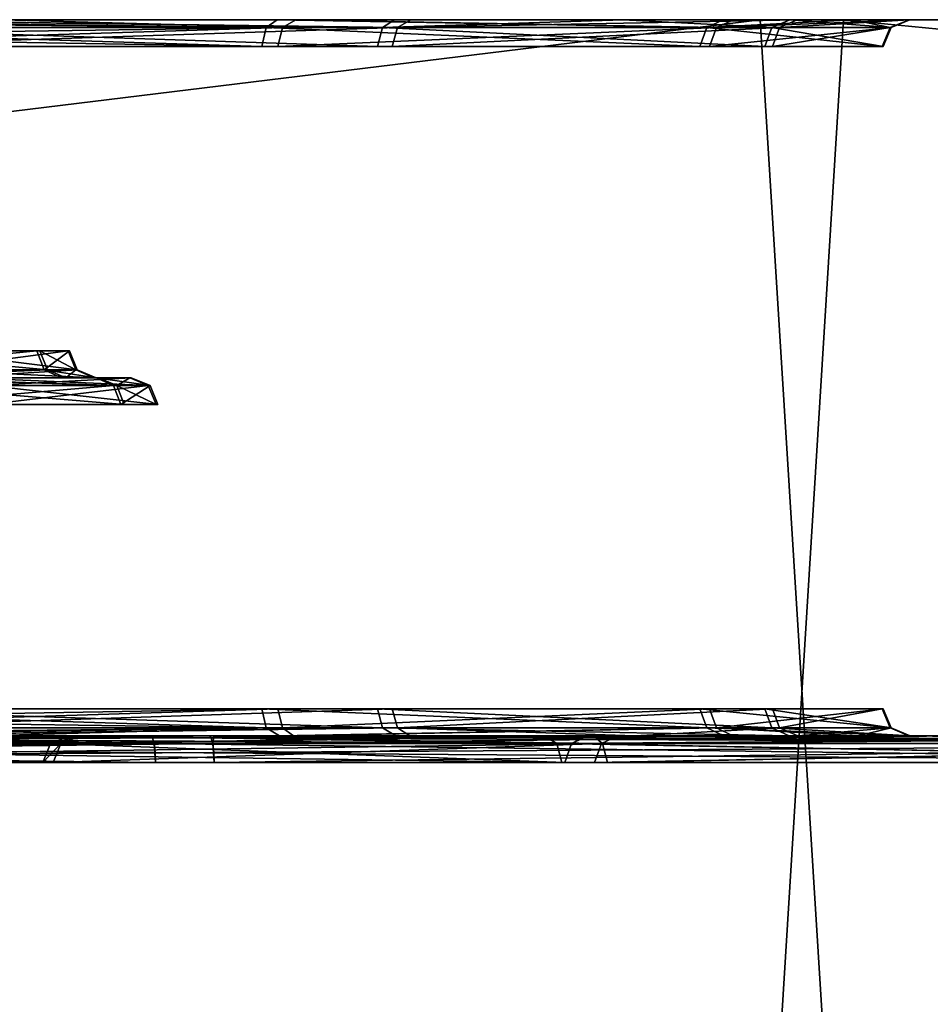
# Model space of a CAD drawing. Header units: millimetres. Extents: x -150 to 150, y -85 to 1149.
# Tile 76 of 256: x -122.42 to -121.4, y 1008.3 to 1009.4. Entities that reach past the tile are written whole.
import ezdxf

# ---------------------------------------------------------------- set-up
doc = ezdxf.new("R2010")
doc.units = ezdxf.units.MM
doc.header["$LTSCALE"] = 21.359881
for name, color, linetype in [('3532', 7, 'CONTINUOUS'), ('3533', 7, 'CONTINUOUS'), ('3573', 7, 'CONTINUOUS'), ('3574', 7, 'CONTINUOUS'), ('3587', 7, 'CONTINUOUS'), ('3588', 7, 'CONTINUOUS'), ('3591', 7, 'CONTINUOUS'), ('3592', 7, 'CONTINUOUS'), ('3603', 7, 'CONTINUOUS'), ('3604', 7, 'CONTINUOUS'), ('3607', 7, 'CONTINUOUS'), ('3608', 7, 'CONTINUOUS'), ('3614', 7, 'CONTINUOUS'), ('3615', 7, 'CONTINUOUS'), ('3616', 7, 'CONTINUOUS'), ('3617', 7, 'CONTINUOUS'), ('3628', 7, 'CONTINUOUS'), ('3629', 7, 'CONTINUOUS'), ('3632', 7, 'CONTINUOUS'), ('3633', 7, 'CONTINUOUS'), ('3644', 7, 'CONTINUOUS'), ('3645', 7, 'CONTINUOUS'), ('3648', 7, 'CONTINUOUS'), ('3649', 7, 'CONTINUOUS'), ('3655', 7, 'CONTINUOUS'), ('3656', 7, 'CONTINUOUS'), ('3657', 7, 'CONTINUOUS'), ('3658', 7, 'CONTINUOUS'), ('8741', 7, 'CONTINUOUS'), ('8742', 7, 'CONTINUOUS'), ('9023', 7, 'CONTINUOUS'), ('9025', 7, 'CONTINUOUS')]:
    doc.layers.add(name, color=color, linetype=linetype)

msp = doc.modelspace()

# ---------------------------------------------------------------- linework, layer by layer
at = {"layer": '3532', "linetype": 'CONTINUOUS'}
for points in [[(-122.362, 1008.6, 258.0759), (-122.3502, 1008.6, 256.3519), (-122.3826, 1008.5912, 258.0813), (-122.362, 1008.6, 258.0759)], [(-122.3826, 1008.5912, 258.0813), (-122.3502, 1008.6, 256.3519), (-122.3711, 1008.5912, 256.3479), (-122.3826, 1008.5912, 258.0813)], [(-121.7844, 1008.6, 259.6999), (-122.362, 1008.6, 258.0759), (-122.3826, 1008.5912, 258.0813), (-121.7844, 1008.6, 259.6999)], [(-121.8007, 1008.5912, 259.7142), (-121.7844, 1008.6, 259.6999), (-122.3826, 1008.5912, 258.0813), (-121.8007, 1008.5912, 259.7142)], [(-122.3502, 1008.6, 256.3519), (-121.7489, 1008.6, 254.7335), (-122.3711, 1008.5912, 256.3479), (-122.3502, 1008.6, 256.3519)], [(-122.3711, 1008.5912, 256.3479), (-121.7489, 1008.6, 254.7335), (-121.7673, 1008.5912, 254.723), (-122.3711, 1008.5912, 256.3479)], [(-120.6854, 1008.6, 261.0301), (-121.7844, 1008.6, 259.6999), (-121.8007, 1008.5912, 259.7142), (-120.6854, 1008.6, 261.0301)], [(-120.6953, 1008.5912, 261.0495), (-120.6854, 1008.6, 261.0301), (-121.8007, 1008.5912, 259.7142), (-120.6953, 1008.5912, 261.0495)], [(-121.7673, 1008.5912, 254.723), (-121.7489, 1008.6, 254.7335), (-120.6442, 1008.5912, 253.4026), (-121.7673, 1008.5912, 254.723)], [(-121.7489, 1008.6, 254.7335), (-120.6303, 1008.6, 253.4186), (-120.6442, 1008.5912, 253.4026), (-121.7489, 1008.6, 254.7335)]]:
    msp.add_3dface(points, dxfattribs=at)
at = {"layer": '3533', "linetype": 'CONTINUOUS'}
for points in [[(-122.3826, 1008.5912, 258.0813), (-122.3711, 1008.5912, 256.3479), (-122.3913, 1008.57, 258.0828), (-122.3826, 1008.5912, 258.0813)], [(-121.8083, 1008.57, 259.7185), (-122.3826, 1008.5912, 258.0813), (-122.3913, 1008.57, 258.0828), (-121.8083, 1008.57, 259.7185)], [(-122.3913, 1008.57, 258.0828), (-122.3711, 1008.5912, 256.3479), (-122.3797, 1008.57, 256.3464), (-122.3913, 1008.57, 258.0828)], [(-121.8007, 1008.5912, 259.7142), (-122.3826, 1008.5912, 258.0813), (-121.8083, 1008.57, 259.7185), (-121.8007, 1008.5912, 259.7142)], [(-122.3711, 1008.5912, 256.3479), (-121.7673, 1008.5912, 254.723), (-122.3797, 1008.57, 256.3464), (-122.3711, 1008.5912, 256.3479)], [(-122.3797, 1008.57, 256.3464), (-121.7673, 1008.5912, 254.723), (-121.7749, 1008.57, 254.7186), (-122.3797, 1008.57, 256.3464)], [(-120.701, 1008.57, 261.0561), (-121.8007, 1008.5912, 259.7142), (-121.8083, 1008.57, 259.7185), (-120.701, 1008.57, 261.0561)], [(-120.6953, 1008.5912, 261.0495), (-121.8007, 1008.5912, 259.7142), (-120.701, 1008.57, 261.0561), (-120.6953, 1008.5912, 261.0495)], [(-121.7673, 1008.5912, 254.723), (-120.6442, 1008.5912, 253.4026), (-121.7749, 1008.57, 254.7186), (-121.7673, 1008.5912, 254.723)], [(-121.7749, 1008.57, 254.7186), (-120.6442, 1008.5912, 253.4026), (-120.6499, 1008.57, 253.3959), (-121.7749, 1008.57, 254.7186)]]:
    msp.add_3dface(points, dxfattribs=at)
at = {"layer": '3573', "linetype": 'CONTINUOUS'}
for points in [[(-121.8007, 1008.5912, 345.2192), (-122.3618, 1008.6, 343.5825), (-122.3826, 1008.5912, 343.5864), (-121.8007, 1008.5912, 345.2192)], [(-122.3826, 1008.5912, 343.5864), (-122.3618, 1008.6, 343.5825), (-122.3711, 1008.5912, 341.853), (-122.3826, 1008.5912, 343.5864)], [(-122.3618, 1008.6, 343.5825), (-122.3501, 1008.6, 341.8563), (-122.3711, 1008.5912, 341.853), (-122.3618, 1008.6, 343.5825)], [(-122.3711, 1008.5912, 341.853), (-122.3501, 1008.6, 341.8563), (-121.7673, 1008.5912, 340.2281), (-122.3711, 1008.5912, 341.853)], [(-121.7822, 1008.6, 345.2088), (-122.3618, 1008.6, 343.5825), (-121.8007, 1008.5912, 345.2192), (-121.7822, 1008.6, 345.2088)], [(-122.3501, 1008.6, 341.8563), (-121.7488, 1008.6, 340.2385), (-121.7673, 1008.5912, 340.2281), (-122.3501, 1008.6, 341.8563)], [(-120.6953, 1008.5912, 346.5545), (-121.7822, 1008.6, 345.2088), (-121.8007, 1008.5912, 345.2192), (-120.6953, 1008.5912, 346.5545)], [(-120.683, 1008.6, 346.5371), (-121.7822, 1008.6, 345.2088), (-120.6953, 1008.5912, 346.5545), (-120.683, 1008.6, 346.5371)], [(-121.7488, 1008.6, 340.2385), (-120.6315, 1008.6, 338.9247), (-121.7673, 1008.5912, 340.2281), (-121.7488, 1008.6, 340.2385)], [(-121.7673, 1008.5912, 340.2281), (-120.6315, 1008.6, 338.9247), (-120.6442, 1008.5912, 338.9077), (-121.7673, 1008.5912, 340.2281)]]:
    msp.add_3dface(points, dxfattribs=at)
at = {"layer": '3574', "linetype": 'CONTINUOUS'}
for points in [[(-122.3826, 1008.5912, 343.5864), (-122.3711, 1008.5912, 341.853), (-122.3913, 1008.57, 343.5878), (-122.3826, 1008.5912, 343.5864)], [(-121.8083, 1008.57, 345.2235), (-122.3826, 1008.5912, 343.5864), (-122.3913, 1008.57, 343.5878), (-121.8083, 1008.57, 345.2235)], [(-122.3913, 1008.57, 343.5878), (-122.3711, 1008.5912, 341.853), (-122.3797, 1008.57, 341.8514), (-122.3913, 1008.57, 343.5878)], [(-121.8007, 1008.5912, 345.2192), (-122.3826, 1008.5912, 343.5864), (-121.8083, 1008.57, 345.2235), (-121.8007, 1008.5912, 345.2192)], [(-122.3711, 1008.5912, 341.853), (-121.7673, 1008.5912, 340.2281), (-122.3797, 1008.57, 341.8514), (-122.3711, 1008.5912, 341.853)], [(-122.3797, 1008.57, 341.8514), (-121.7673, 1008.5912, 340.2281), (-121.7749, 1008.57, 340.2236), (-122.3797, 1008.57, 341.8514)], [(-120.701, 1008.57, 346.5612), (-121.8007, 1008.5912, 345.2192), (-121.8083, 1008.57, 345.2235), (-120.701, 1008.57, 346.5612)], [(-120.6953, 1008.5912, 346.5545), (-121.8007, 1008.5912, 345.2192), (-120.701, 1008.57, 346.5612), (-120.6953, 1008.5912, 346.5545)], [(-121.7673, 1008.5912, 340.2281), (-120.6442, 1008.5912, 338.9077), (-121.7749, 1008.57, 340.2236), (-121.7673, 1008.5912, 340.2281)], [(-121.7749, 1008.57, 340.2236), (-120.6442, 1008.5912, 338.9077), (-120.6499, 1008.57, 338.9009), (-121.7749, 1008.57, 340.2236)]]:
    msp.add_3dface(points, dxfattribs=at)
at = {"layer": '3587', "linetype": 'CONTINUOUS'}
for points in [[(-122.3086, 1008.9912, 278.0116), (-122.556, 1008.9912, 277.6532), (-122.3003, 1008.97, 278.0086), (-122.3086, 1008.9912, 278.0116)], [(-122.3003, 1008.97, 278.0086), (-122.556, 1008.9912, 277.6532), (-122.5503, 1008.97, 277.6465), (-122.3003, 1008.97, 278.0086)], [(-122.4602, 1008.9912, 278.839), (-122.2735, 1008.9912, 278.4456), (-122.4535, 1008.97, 278.8447), (-122.4602, 1008.9912, 278.839)], [(-122.4535, 1008.97, 278.8447), (-122.2735, 1008.9912, 278.4456), (-122.2649, 1008.97, 278.4472), (-122.4535, 1008.97, 278.8447)], [(-122.2735, 1008.9912, 278.4456), (-122.3086, 1008.9912, 278.0116), (-122.2649, 1008.97, 278.4472), (-122.2735, 1008.9912, 278.4456)], [(-122.2649, 1008.97, 278.4472), (-122.3086, 1008.9912, 278.0116), (-122.3003, 1008.97, 278.0086), (-122.2649, 1008.97, 278.4472)]]:
    msp.add_3dface(points, dxfattribs=at)
at = {"layer": '3588', "linetype": 'CONTINUOUS'}
for points in [[(-122.556, 1008.9912, 277.6532), (-122.3086, 1008.9912, 278.0116), (-122.5694, 1009, 277.6696), (-122.556, 1008.9912, 277.6532)], [(-122.5694, 1009, 277.6696), (-122.3086, 1008.9912, 278.0116), (-122.3291, 1009, 278.0171), (-122.5694, 1009, 277.6696)], [(-122.2735, 1008.9912, 278.4456), (-122.4602, 1008.9912, 278.839), (-122.4752, 1009, 278.8239), (-122.2735, 1008.9912, 278.4456)], [(-122.2942, 1009, 278.4405), (-122.2735, 1008.9912, 278.4456), (-122.4752, 1009, 278.8239), (-122.2942, 1009, 278.4405)], [(-122.3291, 1009, 278.0171), (-122.3086, 1008.9912, 278.0116), (-122.2942, 1009, 278.4405), (-122.3291, 1009, 278.0171)], [(-122.3086, 1008.9912, 278.0116), (-122.2735, 1008.9912, 278.4456), (-122.2942, 1009, 278.4405), (-122.3086, 1008.9912, 278.0116)]]:
    msp.add_3dface(points, dxfattribs=at)
at = {"layer": '3591', "linetype": 'CONTINUOUS'}
for points in [[(-122.6094, 1009.0088, 277.716), (-122.3862, 1009.0088, 278.0392), (-122.6151, 1009.03, 277.7227), (-122.6094, 1009.0088, 277.716)], [(-122.6151, 1009.03, 277.7227), (-122.3862, 1009.0088, 278.0392), (-122.3945, 1009.03, 278.0422), (-122.6151, 1009.03, 277.7227)], [(-122.3632, 1009.03, 278.4291), (-122.523, 1009.0088, 278.7856), (-122.5297, 1009.03, 278.7799), (-122.3632, 1009.03, 278.4291)], [(-122.3546, 1009.0088, 278.4307), (-122.523, 1009.0088, 278.7856), (-122.3632, 1009.03, 278.4291), (-122.3546, 1009.0088, 278.4307)], [(-122.3862, 1009.0088, 278.0392), (-122.3546, 1009.0088, 278.4307), (-122.3945, 1009.03, 278.0422), (-122.3862, 1009.0088, 278.0392)], [(-122.3945, 1009.03, 278.0422), (-122.3546, 1009.0088, 278.4307), (-122.3632, 1009.03, 278.4291), (-122.3945, 1009.03, 278.0422)]]:
    msp.add_3dface(points, dxfattribs=at)
at = {"layer": '3592', "linetype": 'CONTINUOUS'}
for points in [[(-122.3862, 1009.0088, 278.0392), (-122.6094, 1009.0088, 277.716), (-122.5937, 1009, 277.7014), (-122.3862, 1009.0088, 278.0392)], [(-122.3655, 1009, 278.0341), (-122.3862, 1009.0088, 278.0392), (-122.5937, 1009, 277.7014), (-122.3655, 1009, 278.0341)], [(-122.523, 1009.0088, 278.7856), (-122.3546, 1009.0088, 278.4307), (-122.334, 1009, 278.4359), (-122.523, 1009.0088, 278.7856)], [(-122.5077, 1009, 278.8004), (-122.523, 1009.0088, 278.7856), (-122.334, 1009, 278.4359), (-122.5077, 1009, 278.8004)], [(-122.3546, 1009.0088, 278.4307), (-122.3862, 1009.0088, 278.0392), (-122.3655, 1009, 278.0341), (-122.3546, 1009.0088, 278.4307)], [(-122.334, 1009, 278.4359), (-122.3546, 1009.0088, 278.4307), (-122.3655, 1009, 278.0341), (-122.334, 1009, 278.4359)]]:
    msp.add_3dface(points, dxfattribs=at)
at = {"layer": '3603', "linetype": 'CONTINUOUS'}
for points in [[(-122.8036, 1009.37, 276.671), (-122.8032, 1009.3815, 276.6687), (-122.1237, 1009.3912, 276.9536), (-122.8036, 1009.37, 276.671)], [(-122.8036, 1009.37, 276.671), (-122.1237, 1009.3912, 276.9536), (-122.1289, 1009.37, 276.9607), (-122.8036, 1009.37, 276.671)], [(-122.8032, 1009.3815, 276.6687), (-122.802, 1009.3912, 276.6624), (-122.1237, 1009.3912, 276.9536), (-122.8032, 1009.3815, 276.6687)], [(-122.0175, 1009.37, 279.5384), (-122.6624, 1009.3912, 279.8937), (-122.6647, 1009.37, 279.8853), (-122.0175, 1009.37, 279.5384)], [(-122.0117, 1009.3912, 279.545), (-122.6624, 1009.3912, 279.8937), (-122.0175, 1009.37, 279.5384), (-122.0117, 1009.3912, 279.545)], [(-122.1237, 1009.3912, 276.9536), (-121.6389, 1009.3912, 277.5104), (-122.1289, 1009.37, 276.9607), (-122.1237, 1009.3912, 276.9536)], [(-122.1289, 1009.37, 276.9607), (-121.6389, 1009.3912, 277.5104), (-121.6467, 1009.37, 277.5146), (-122.1289, 1009.37, 276.9607)], [(-121.5848, 1009.37, 278.945), (-122.0117, 1009.3912, 279.545), (-122.0175, 1009.37, 279.5384), (-121.5848, 1009.37, 278.945)], [(-121.5768, 1009.3912, 278.9485), (-122.0117, 1009.3912, 279.545), (-121.5848, 1009.37, 278.945), (-121.5768, 1009.3912, 278.9485)], [(-121.6389, 1009.3912, 277.5104), (-121.4437, 1009.3912, 278.2224), (-121.6467, 1009.37, 277.5146), (-121.6389, 1009.3912, 277.5104)], [(-121.6467, 1009.37, 277.5146), (-121.4437, 1009.3912, 278.2224), (-121.4525, 1009.37, 278.2227), (-121.6467, 1009.37, 277.5146)], [(-121.4525, 1009.37, 278.2227), (-121.5768, 1009.3912, 278.9485), (-121.5848, 1009.37, 278.945), (-121.4525, 1009.37, 278.2227)], [(-121.4437, 1009.3912, 278.2224), (-121.5768, 1009.3912, 278.9485), (-121.4525, 1009.37, 278.2227), (-121.4437, 1009.3912, 278.2224)]]:
    msp.add_3dface(points, dxfattribs=at)
at = {"layer": '3604', "linetype": 'CONTINUOUS'}
for points in [[(-122.1237, 1009.3912, 276.9536), (-122.802, 1009.3912, 276.6624), (-122.4364, 1009.4, 276.751), (-122.1237, 1009.3912, 276.9536)], [(-122.6624, 1009.3912, 279.8937), (-122.0117, 1009.3912, 279.545), (-122.6568, 1009.4, 279.9142), (-122.6624, 1009.3912, 279.8937)], [(-122.6568, 1009.4, 279.9142), (-122.0117, 1009.3912, 279.545), (-121.9983, 1009.4, 279.5615), (-122.6568, 1009.4, 279.9142)], [(-122.1086, 1009.4, 276.9384), (-122.1237, 1009.3912, 276.9536), (-122.4364, 1009.4, 276.751), (-122.1086, 1009.4, 276.9384)], [(-121.6389, 1009.3912, 277.5104), (-122.1237, 1009.3912, 276.9536), (-122.1086, 1009.4, 276.9384), (-121.6389, 1009.3912, 277.5104)], [(-121.6197, 1009.4, 277.5013), (-121.6389, 1009.3912, 277.5104), (-122.1086, 1009.4, 276.9384), (-121.6197, 1009.4, 277.5013)], [(-122.0117, 1009.3912, 279.545), (-121.5768, 1009.3912, 278.9485), (-121.7431, 1009.4, 279.2832), (-122.0117, 1009.3912, 279.545)], [(-121.9983, 1009.4, 279.5615), (-122.0117, 1009.3912, 279.545), (-121.7431, 1009.4, 279.2832), (-121.9983, 1009.4, 279.5615)], [(-121.7431, 1009.4, 279.2832), (-121.5768, 1009.3912, 278.9485), (-121.5567, 1009.4, 278.9555), (-121.7431, 1009.4, 279.2832)], [(-121.4437, 1009.3912, 278.2224), (-121.6389, 1009.3912, 277.5104), (-121.4226, 1009.4, 278.2209), (-121.4437, 1009.3912, 278.2224)], [(-121.4226, 1009.4, 278.2209), (-121.6389, 1009.3912, 277.5104), (-121.6197, 1009.4, 277.5013), (-121.4226, 1009.4, 278.2209)], [(-121.5768, 1009.3912, 278.9485), (-121.4437, 1009.3912, 278.2224), (-121.5567, 1009.4, 278.9555), (-121.5768, 1009.3912, 278.9485)], [(-121.5567, 1009.4, 278.9555), (-121.4437, 1009.3912, 278.2224), (-121.4226, 1009.4, 278.2209), (-121.5567, 1009.4, 278.9555)]]:
    msp.add_3dface(points, dxfattribs=at)
at = {"layer": '3607', "linetype": 'CONTINUOUS'}
for points in [[(-122.8032, 1008.6185, 276.6687), (-122.8036, 1008.63, 276.671), (-122.1289, 1008.63, 276.9607), (-122.8032, 1008.6185, 276.6687)], [(-122.802, 1008.6088, 276.6624), (-122.8032, 1008.6185, 276.6687), (-122.1289, 1008.63, 276.9607), (-122.802, 1008.6088, 276.6624)], [(-122.1237, 1008.6088, 276.9536), (-122.802, 1008.6088, 276.6624), (-122.1289, 1008.63, 276.9607), (-122.1237, 1008.6088, 276.9536)], [(-122.6624, 1008.6088, 279.8937), (-122.0117, 1008.6088, 279.545), (-122.6647, 1008.63, 279.8853), (-122.6624, 1008.6088, 279.8937)], [(-122.6647, 1008.63, 279.8853), (-122.0117, 1008.6088, 279.545), (-122.0175, 1008.63, 279.5384), (-122.6647, 1008.63, 279.8853)], [(-121.6467, 1008.63, 277.5146), (-122.1237, 1008.6088, 276.9536), (-122.1289, 1008.63, 276.9607), (-121.6467, 1008.63, 277.5146)], [(-121.6389, 1008.6088, 277.5104), (-122.1237, 1008.6088, 276.9536), (-121.6467, 1008.63, 277.5146), (-121.6389, 1008.6088, 277.5104)], [(-122.0117, 1008.6088, 279.545), (-121.5768, 1008.6088, 278.9485), (-122.0175, 1008.63, 279.5384), (-122.0117, 1008.6088, 279.545)], [(-122.0175, 1008.63, 279.5384), (-121.5768, 1008.6088, 278.9485), (-121.5848, 1008.63, 278.945), (-122.0175, 1008.63, 279.5384)], [(-121.4525, 1008.63, 278.2227), (-121.6389, 1008.6088, 277.5104), (-121.6467, 1008.63, 277.5146), (-121.4525, 1008.63, 278.2227)], [(-121.4437, 1008.6088, 278.2224), (-121.6389, 1008.6088, 277.5104), (-121.4525, 1008.63, 278.2227), (-121.4437, 1008.6088, 278.2224)], [(-121.5768, 1008.6088, 278.9485), (-121.4437, 1008.6088, 278.2224), (-121.5848, 1008.63, 278.945), (-121.5768, 1008.6088, 278.9485)], [(-121.5848, 1008.63, 278.945), (-121.4437, 1008.6088, 278.2224), (-121.4525, 1008.63, 278.2227), (-121.5848, 1008.63, 278.945)]]:
    msp.add_3dface(points, dxfattribs=at)
at = {"layer": '3608', "linetype": 'CONTINUOUS'}
for points in [[(-122.8003, 1008.6023, 276.6528), (-122.802, 1008.6088, 276.6624), (-122.1237, 1008.6088, 276.9536), (-122.8003, 1008.6023, 276.6528)], [(-122.7982, 1008.6, 276.6415), (-122.8003, 1008.6023, 276.6528), (-122.1237, 1008.6088, 276.9536), (-122.7982, 1008.6, 276.6415)], [(-122.7982, 1008.6, 276.6415), (-122.1237, 1008.6088, 276.9536), (-122.1112, 1008.6, 276.9365), (-122.7982, 1008.6, 276.6415)], [(-122.0117, 1008.6088, 279.545), (-122.6624, 1008.6088, 279.8937), (-122.6537, 1008.6, 279.9134), (-122.0117, 1008.6088, 279.545)], [(-121.997, 1008.6, 279.5603), (-122.0117, 1008.6088, 279.545), (-122.6537, 1008.6, 279.9134), (-121.997, 1008.6, 279.5603)], [(-122.1237, 1008.6088, 276.9536), (-121.6389, 1008.6088, 277.5104), (-122.1112, 1008.6, 276.9365), (-122.1237, 1008.6088, 276.9536)], [(-122.1112, 1008.6, 276.9365), (-121.6389, 1008.6088, 277.5104), (-121.6206, 1008.6, 277.4997), (-122.1112, 1008.6, 276.9365)], [(-121.5768, 1008.6088, 278.9485), (-122.0117, 1008.6088, 279.545), (-121.5575, 1008.6, 278.9574), (-121.5768, 1008.6088, 278.9485)], [(-121.5575, 1008.6, 278.9574), (-122.0117, 1008.6088, 279.545), (-121.997, 1008.6, 279.5603), (-121.5575, 1008.6, 278.9574)], [(-121.6389, 1008.6088, 277.5104), (-121.4437, 1008.6088, 278.2224), (-121.4806, 1008.6, 277.8505), (-121.6389, 1008.6088, 277.5104)], [(-121.6206, 1008.6, 277.4997), (-121.6389, 1008.6088, 277.5104), (-121.4806, 1008.6, 277.8505), (-121.6206, 1008.6, 277.4997)], [(-121.4437, 1008.6088, 278.2224), (-121.5768, 1008.6088, 278.9485), (-121.4225, 1008.6, 278.2229), (-121.4437, 1008.6088, 278.2224)], [(-121.4225, 1008.6, 278.2229), (-121.5768, 1008.6088, 278.9485), (-121.5575, 1008.6, 278.9574), (-121.4225, 1008.6, 278.2229)], [(-121.4806, 1008.6, 277.8505), (-121.4437, 1008.6088, 278.2224), (-121.4225, 1008.6, 278.2229), (-121.4806, 1008.6, 277.8505)]]:
    msp.add_3dface(points, dxfattribs=at)
at = {"layer": '3614', "linetype": 'CONTINUOUS'}
for points in [[(-123.068, 1008.6, 273.3241), (-122.2053, 1008.6, 273.4054), (-123.9348, 1008.5912, 273.3729), (-123.068, 1008.6, 273.3241)], [(-123.9348, 1008.5912, 273.3729), (-122.2053, 1008.6, 273.4054), (-122.2032, 1008.5977, 273.3941), (-123.9348, 1008.5912, 273.3729)], [(-122.2014, 1008.5912, 273.3845), (-123.9348, 1008.5912, 273.3729), (-122.2032, 1008.5977, 273.3941), (-122.2014, 1008.5912, 273.3845)]]:
    msp.add_3dface(points, dxfattribs=at)
at = {"layer": '3615', "linetype": 'CONTINUOUS'}
for points in [[(-123.9348, 1008.5912, 273.3729), (-122.2014, 1008.5912, 273.3845), (-123.9363, 1008.57, 273.3642), (-123.9348, 1008.5912, 273.3729)], [(-122.2014, 1008.5912, 273.3845), (-122.2003, 1008.5815, 273.3781), (-123.9363, 1008.57, 273.3642), (-122.2014, 1008.5912, 273.3845)], [(-122.2003, 1008.5815, 273.3781), (-122.1998, 1008.57, 273.3759), (-123.9363, 1008.57, 273.3642), (-122.2003, 1008.5815, 273.3781)]]:
    msp.add_3dface(points, dxfattribs=at)
at = {"layer": '3616', "linetype": 'CONTINUOUS'}
for points in [[(-123.9988, 1008.5977, 283.1939), (-124.0005, 1008.5912, 283.2035), (-122.2671, 1008.5912, 283.215), (-123.9988, 1008.5977, 283.1939)], [(-123.9967, 1008.6, 283.1826), (-123.9988, 1008.5977, 283.1939), (-122.2671, 1008.5912, 283.215), (-123.9967, 1008.6, 283.1826)], [(-123.1339, 1008.6, 283.2639), (-123.9967, 1008.6, 283.1826), (-122.2671, 1008.5912, 283.215), (-123.1339, 1008.6, 283.2639)], [(-122.2696, 1008.6, 283.194), (-123.1339, 1008.6, 283.2639), (-122.2671, 1008.5912, 283.215), (-122.2696, 1008.6, 283.194)], [(-120.6451, 1008.6, 282.6148), (-122.2696, 1008.6, 283.194), (-120.6343, 1008.5912, 282.6331), (-120.6451, 1008.6, 282.6148)], [(-120.6343, 1008.5912, 282.6331), (-122.2696, 1008.6, 283.194), (-122.2671, 1008.5912, 283.215), (-120.6343, 1008.5912, 282.6331)], [(-122.2032, 1008.5977, 273.3941), (-122.2053, 1008.6, 273.4054), (-121.3679, 1008.6, 273.6359), (-122.2032, 1008.5977, 273.3941)], [(-122.2014, 1008.5912, 273.3845), (-122.2032, 1008.5977, 273.3941), (-121.3679, 1008.6, 273.6359), (-122.2014, 1008.5912, 273.3845)], [(-122.2014, 1008.5912, 273.3845), (-121.3679, 1008.6, 273.6359), (-120.5765, 1008.5912, 273.9882), (-122.2014, 1008.5912, 273.3845)]]:
    msp.add_3dface(points, dxfattribs=at)
at = {"layer": '3617', "linetype": 'CONTINUOUS'}
for points in [[(-124.0005, 1008.5912, 283.2035), (-124.0017, 1008.5815, 283.2099), (-122.2656, 1008.57, 283.2237), (-124.0005, 1008.5912, 283.2035)], [(-122.2671, 1008.5912, 283.215), (-124.0005, 1008.5912, 283.2035), (-122.2656, 1008.57, 283.2237), (-122.2671, 1008.5912, 283.215)], [(-120.6343, 1008.5912, 282.6331), (-122.2671, 1008.5912, 283.215), (-120.63, 1008.57, 282.6407), (-120.6343, 1008.5912, 282.6331)], [(-120.63, 1008.57, 282.6407), (-122.2671, 1008.5912, 283.215), (-122.2656, 1008.57, 283.2237), (-120.63, 1008.57, 282.6407)], [(-122.2003, 1008.5815, 273.3781), (-122.2014, 1008.5912, 273.3845), (-120.5765, 1008.5912, 273.9882), (-122.2003, 1008.5815, 273.3781)], [(-122.1998, 1008.57, 273.3759), (-122.2003, 1008.5815, 273.3781), (-120.5765, 1008.5912, 273.9882), (-122.1998, 1008.57, 273.3759)], [(-122.1998, 1008.57, 273.3759), (-120.5765, 1008.5912, 273.9882), (-120.5721, 1008.57, 273.9807), (-122.1998, 1008.57, 273.3759)], [(-124.0017, 1008.5815, 283.2099), (-124.0021, 1008.57, 283.2121), (-122.2656, 1008.57, 283.2237), (-124.0017, 1008.5815, 283.2099)]]:
    msp.add_3dface(points, dxfattribs=at)
at = {"layer": '3628', "linetype": 'CONTINUOUS'}
for points in [[(-122.5646, 1008.9912, 322.354), (-122.3124, 1008.9912, 321.999), (-122.559, 1008.97, 322.3608), (-122.5646, 1008.9912, 322.354)], [(-122.559, 1008.97, 322.3608), (-122.3124, 1008.9912, 321.999), (-122.3042, 1008.97, 322.0021), (-122.559, 1008.97, 322.3608)], [(-122.2716, 1008.9912, 321.5655), (-122.453, 1008.9912, 321.1696), (-122.2629, 1008.97, 321.564), (-122.2716, 1008.9912, 321.5655)], [(-122.2629, 1008.97, 321.564), (-122.453, 1008.9912, 321.1696), (-122.4462, 1008.97, 321.164), (-122.2629, 1008.97, 321.564)], [(-122.3124, 1008.9912, 321.999), (-122.2716, 1008.9912, 321.5655), (-122.3042, 1008.97, 322.0021), (-122.3124, 1008.9912, 321.999)], [(-122.3042, 1008.97, 322.0021), (-122.2716, 1008.9912, 321.5655), (-122.2629, 1008.97, 321.564), (-122.3042, 1008.97, 322.0021)]]:
    msp.add_3dface(points, dxfattribs=at)
at = {"layer": '3629', "linetype": 'CONTINUOUS'}
for points in [[(-122.3124, 1008.9912, 321.999), (-122.5646, 1008.9912, 322.354), (-122.576, 1009, 322.3359), (-122.3124, 1008.9912, 321.999)], [(-122.3317, 1009, 321.99), (-122.3124, 1008.9912, 321.999), (-122.576, 1009, 322.3359), (-122.3317, 1009, 321.99)], [(-122.4704, 1009, 321.1819), (-122.453, 1008.9912, 321.1696), (-122.2927, 1009, 321.5678), (-122.4704, 1009, 321.1819)], [(-122.453, 1008.9912, 321.1696), (-122.2716, 1008.9912, 321.5655), (-122.2927, 1009, 321.5678), (-122.453, 1008.9912, 321.1696)], [(-122.2716, 1008.9912, 321.5655), (-122.3124, 1008.9912, 321.999), (-122.3317, 1009, 321.99), (-122.2716, 1008.9912, 321.5655)], [(-122.2927, 1009, 321.5678), (-122.2716, 1008.9912, 321.5655), (-122.3317, 1009, 321.99), (-122.2927, 1009, 321.5678)]]:
    msp.add_3dface(points, dxfattribs=at)
at = {"layer": '3632', "linetype": 'CONTINUOUS'}
for points in [[(-122.3979, 1009.03, 321.9672), (-122.6171, 1009.0088, 322.2905), (-122.6227, 1009.03, 322.2838), (-122.3979, 1009.03, 321.9672)], [(-122.3897, 1009.0088, 321.9703), (-122.6171, 1009.0088, 322.2905), (-122.3979, 1009.03, 321.9672), (-122.3897, 1009.0088, 321.9703)], [(-122.5165, 1009.0088, 321.2222), (-122.3528, 1009.0088, 321.5793), (-122.5232, 1009.03, 321.2278), (-122.5165, 1009.0088, 321.2222)], [(-122.5232, 1009.03, 321.2278), (-122.3528, 1009.0088, 321.5793), (-122.3615, 1009.03, 321.5807), (-122.5232, 1009.03, 321.2278)], [(-122.3615, 1009.03, 321.5807), (-122.3897, 1009.0088, 321.9703), (-122.3979, 1009.03, 321.9672), (-122.3615, 1009.03, 321.5807)], [(-122.3528, 1009.0088, 321.5793), (-122.3897, 1009.0088, 321.9703), (-122.3615, 1009.03, 321.5807), (-122.3528, 1009.0088, 321.5793)]]:
    msp.add_3dface(points, dxfattribs=at)
at = {"layer": '3633', "linetype": 'CONTINUOUS'}
for points in [[(-122.6171, 1009.0088, 322.2905), (-122.3897, 1009.0088, 321.9703), (-122.6035, 1009, 322.3068), (-122.6171, 1009.0088, 322.2905)], [(-122.6035, 1009, 322.3068), (-122.3897, 1009.0088, 321.9703), (-122.3703, 1009, 321.979), (-122.6035, 1009, 322.3068)], [(-122.3528, 1009.0088, 321.5793), (-122.5165, 1009.0088, 321.2222), (-122.4988, 1009, 321.2103), (-122.3528, 1009.0088, 321.5793)], [(-122.3317, 1009, 321.577), (-122.3528, 1009.0088, 321.5793), (-122.4988, 1009, 321.2103), (-122.3317, 1009, 321.577)], [(-122.3897, 1009.0088, 321.9703), (-122.3528, 1009.0088, 321.5793), (-122.3317, 1009, 321.577), (-122.3897, 1009.0088, 321.9703)], [(-122.3703, 1009, 321.979), (-122.3897, 1009.0088, 321.9703), (-122.3317, 1009, 321.577), (-122.3703, 1009, 321.979)]]:
    msp.add_3dface(points, dxfattribs=at)
at = {"layer": '3644', "linetype": 'CONTINUOUS'}
for points in [[(-122.8238, 1009.3912, 323.3415), (-122.8249, 1009.3815, 323.3351), (-122.1468, 1009.37, 323.0521), (-122.8238, 1009.3912, 323.3415)], [(-122.1417, 1009.3912, 323.0593), (-122.8238, 1009.3912, 323.3415), (-122.1468, 1009.37, 323.0521), (-122.1417, 1009.3912, 323.0593)], [(-122.641, 1009.3912, 320.1123), (-121.9951, 1009.3912, 320.4697), (-122.6435, 1009.37, 320.1207), (-122.641, 1009.3912, 320.1123)], [(-122.6435, 1009.37, 320.1207), (-121.9951, 1009.3912, 320.4697), (-122.0009, 1009.37, 320.4762), (-122.6435, 1009.37, 320.1207)], [(-121.6572, 1009.37, 322.5048), (-122.1417, 1009.3912, 323.0593), (-122.1468, 1009.37, 323.0521), (-121.6572, 1009.37, 322.5048)], [(-121.6495, 1009.3912, 322.5091), (-122.1417, 1009.3912, 323.0593), (-121.6572, 1009.37, 322.5048), (-121.6495, 1009.3912, 322.5091)], [(-121.9951, 1009.3912, 320.4697), (-121.5682, 1009.3912, 321.0719), (-122.0009, 1009.37, 320.4762), (-121.9951, 1009.3912, 320.4697)], [(-122.0009, 1009.37, 320.4762), (-121.5682, 1009.3912, 321.0719), (-121.5763, 1009.37, 321.0753), (-122.0009, 1009.37, 320.4762)], [(-121.4536, 1009.37, 321.7993), (-121.6495, 1009.3912, 322.5091), (-121.6572, 1009.37, 322.5048), (-121.4536, 1009.37, 321.7993)], [(-121.4448, 1009.3912, 321.7998), (-121.6495, 1009.3912, 322.5091), (-121.4536, 1009.37, 321.7993), (-121.4448, 1009.3912, 321.7998)], [(-121.5682, 1009.3912, 321.0719), (-121.4448, 1009.3912, 321.7998), (-121.5763, 1009.37, 321.0753), (-121.5682, 1009.3912, 321.0719)], [(-121.5763, 1009.37, 321.0753), (-121.4448, 1009.3912, 321.7998), (-121.4536, 1009.37, 321.7993), (-121.5763, 1009.37, 321.0753)], [(-122.8249, 1009.3815, 323.3351), (-122.8253, 1009.37, 323.3328), (-122.1468, 1009.37, 323.0521), (-122.8249, 1009.3815, 323.3351)]]:
    msp.add_3dface(points, dxfattribs=at)
at = {"layer": '3645', "linetype": 'CONTINUOUS'}
for points in [[(-122.8222, 1009.3977, 323.3511), (-122.8238, 1009.3912, 323.3415), (-122.1417, 1009.3912, 323.0593), (-122.8222, 1009.3977, 323.3511)], [(-122.8203, 1009.4, 323.3624), (-122.8222, 1009.3977, 323.3511), (-122.1417, 1009.3912, 323.0593), (-122.8203, 1009.4, 323.3624)], [(-122.8203, 1009.4, 323.3624), (-122.1417, 1009.3912, 323.0593), (-122.1294, 1009.4, 323.0766), (-122.8203, 1009.4, 323.3624)], [(-121.9951, 1009.3912, 320.4697), (-122.641, 1009.3912, 320.1123), (-122.6321, 1009.4, 320.0928), (-121.9951, 1009.3912, 320.4697)], [(-121.9802, 1009.4, 320.4545), (-121.9951, 1009.3912, 320.4697), (-122.6321, 1009.4, 320.0928), (-121.9802, 1009.4, 320.4545)], [(-122.1417, 1009.3912, 323.0593), (-121.6495, 1009.3912, 322.5091), (-122.1294, 1009.4, 323.0766), (-122.1417, 1009.3912, 323.0593)], [(-122.1294, 1009.4, 323.0766), (-121.6495, 1009.3912, 322.5091), (-121.6313, 1009.4, 322.52), (-122.1294, 1009.4, 323.0766)], [(-121.5682, 1009.3912, 321.0719), (-121.9951, 1009.3912, 320.4697), (-121.5488, 1009.4, 321.0633), (-121.5682, 1009.3912, 321.0719)], [(-121.5488, 1009.4, 321.0633), (-121.9951, 1009.3912, 320.4697), (-121.9802, 1009.4, 320.4545), (-121.5488, 1009.4, 321.0633)], [(-121.6495, 1009.3912, 322.5091), (-121.4448, 1009.3912, 321.7998), (-121.4866, 1009.4, 322.1711), (-121.6495, 1009.3912, 322.5091)], [(-121.6313, 1009.4, 322.52), (-121.6495, 1009.3912, 322.5091), (-121.4866, 1009.4, 322.1711), (-121.6313, 1009.4, 322.52)], [(-121.4448, 1009.3912, 321.7998), (-121.5682, 1009.3912, 321.0719), (-121.4236, 1009.4, 321.7995), (-121.4448, 1009.3912, 321.7998)], [(-121.4236, 1009.4, 321.7995), (-121.5682, 1009.3912, 321.0719), (-121.5488, 1009.4, 321.0633), (-121.4236, 1009.4, 321.7995)], [(-121.4866, 1009.4, 322.1711), (-121.4448, 1009.3912, 321.7998), (-121.4236, 1009.4, 321.7995), (-121.4866, 1009.4, 322.1711)]]:
    msp.add_3dface(points, dxfattribs=at)
at = {"layer": '3648', "linetype": 'CONTINUOUS'}
for points in [[(-122.8253, 1008.63, 323.3328), (-122.8249, 1008.6185, 323.3351), (-122.1417, 1008.6088, 323.0593), (-122.8253, 1008.63, 323.3328)], [(-122.8253, 1008.63, 323.3328), (-122.1417, 1008.6088, 323.0593), (-122.1468, 1008.63, 323.0521), (-122.8253, 1008.63, 323.3328)], [(-122.0009, 1008.63, 320.4762), (-122.641, 1008.6088, 320.1123), (-122.6435, 1008.63, 320.1207), (-122.0009, 1008.63, 320.4762)], [(-121.9951, 1008.6088, 320.4697), (-122.641, 1008.6088, 320.1123), (-122.0009, 1008.63, 320.4762), (-121.9951, 1008.6088, 320.4697)], [(-122.1417, 1008.6088, 323.0593), (-121.6495, 1008.6088, 322.5091), (-122.1468, 1008.63, 323.0521), (-122.1417, 1008.6088, 323.0593)], [(-122.1468, 1008.63, 323.0521), (-121.6495, 1008.6088, 322.5091), (-121.6572, 1008.63, 322.5048), (-122.1468, 1008.63, 323.0521)], [(-121.5763, 1008.63, 321.0753), (-121.9951, 1008.6088, 320.4697), (-122.0009, 1008.63, 320.4762), (-121.5763, 1008.63, 321.0753)], [(-121.5682, 1008.6088, 321.0719), (-121.9951, 1008.6088, 320.4697), (-121.5763, 1008.63, 321.0753), (-121.5682, 1008.6088, 321.0719)], [(-121.6495, 1008.6088, 322.5091), (-121.4448, 1008.6088, 321.7998), (-121.6572, 1008.63, 322.5048), (-121.6495, 1008.6088, 322.5091)], [(-121.6572, 1008.63, 322.5048), (-121.4448, 1008.6088, 321.7998), (-121.4536, 1008.63, 321.7993), (-121.6572, 1008.63, 322.5048)], [(-121.4536, 1008.63, 321.7993), (-121.5682, 1008.6088, 321.0719), (-121.5763, 1008.63, 321.0753), (-121.4536, 1008.63, 321.7993)], [(-121.4448, 1008.6088, 321.7998), (-121.5682, 1008.6088, 321.0719), (-121.4536, 1008.63, 321.7993), (-121.4448, 1008.6088, 321.7998)], [(-122.8249, 1008.6185, 323.3351), (-122.8238, 1008.6088, 323.3415), (-122.1417, 1008.6088, 323.0593), (-122.8249, 1008.6185, 323.3351)]]:
    msp.add_3dface(points, dxfattribs=at)
at = {"layer": '3649', "linetype": 'CONTINUOUS'}
for points in [[(-122.1417, 1008.6088, 323.0593), (-122.8238, 1008.6088, 323.3415), (-122.4571, 1008.6, 323.2577), (-122.1417, 1008.6088, 323.0593)], [(-122.641, 1008.6088, 320.1123), (-121.9951, 1008.6088, 320.4697), (-122.6351, 1008.6, 320.0919), (-122.641, 1008.6088, 320.1123)], [(-122.6351, 1008.6, 320.0919), (-121.9951, 1008.6088, 320.4697), (-121.9815, 1008.6, 320.4534), (-122.6351, 1008.6, 320.0919)], [(-122.1268, 1008.6, 323.0748), (-122.1417, 1008.6088, 323.0593), (-122.4571, 1008.6, 323.2577), (-122.1268, 1008.6, 323.0748)], [(-121.6495, 1008.6088, 322.5091), (-122.1417, 1008.6088, 323.0593), (-122.1268, 1008.6, 323.0748), (-121.6495, 1008.6088, 322.5091)], [(-121.6305, 1008.6, 322.5184), (-121.6495, 1008.6088, 322.5091), (-122.1268, 1008.6, 323.0748), (-121.6305, 1008.6, 322.5184)], [(-121.9951, 1008.6088, 320.4697), (-121.5682, 1008.6088, 321.0719), (-121.73, 1008.6, 320.7351), (-121.9951, 1008.6088, 320.4697)], [(-121.9815, 1008.6, 320.4534), (-121.9951, 1008.6088, 320.4697), (-121.73, 1008.6, 320.7351), (-121.9815, 1008.6, 320.4534)], [(-121.73, 1008.6, 320.7351), (-121.5682, 1008.6088, 321.0719), (-121.548, 1008.6, 321.0652), (-121.73, 1008.6, 320.7351)], [(-121.4448, 1008.6088, 321.7998), (-121.6495, 1008.6088, 322.5091), (-121.4237, 1008.6, 321.8015), (-121.4448, 1008.6088, 321.7998)], [(-121.4237, 1008.6, 321.8015), (-121.6495, 1008.6088, 322.5091), (-121.6305, 1008.6, 322.5184), (-121.4237, 1008.6, 321.8015)], [(-121.5682, 1008.6088, 321.0719), (-121.4448, 1008.6088, 321.7998), (-121.548, 1008.6, 321.0652), (-121.5682, 1008.6088, 321.0719)], [(-121.548, 1008.6, 321.0652), (-121.4448, 1008.6088, 321.7998), (-121.4237, 1008.6, 321.8015), (-121.548, 1008.6, 321.0652)]]:
    msp.add_3dface(points, dxfattribs=at)
at = {"layer": '3655', "linetype": 'CONTINUOUS'}
for points in [[(-122.2671, 1008.5912, 326.6271), (-123.1364, 1008.6, 326.6759), (-124.0005, 1008.5912, 326.6155), (-122.2671, 1008.5912, 326.6271)], [(-122.2707, 1008.6, 326.6062), (-123.1364, 1008.6, 326.6759), (-122.2687, 1008.5977, 326.6175), (-122.2707, 1008.6, 326.6062)], [(-122.2687, 1008.5977, 326.6175), (-123.1364, 1008.6, 326.6759), (-122.2671, 1008.5912, 326.6271), (-122.2687, 1008.5977, 326.6175)]]:
    msp.add_3dface(points, dxfattribs=at)
at = {"layer": '3656', "linetype": 'CONTINUOUS'}
for points in [[(-122.2656, 1008.57, 326.6358), (-124.0005, 1008.5912, 326.6155), (-124.0021, 1008.57, 326.6241), (-122.2656, 1008.57, 326.6358)], [(-122.2671, 1008.5912, 326.6271), (-124.0005, 1008.5912, 326.6155), (-122.266, 1008.5815, 326.6335), (-122.2671, 1008.5912, 326.6271)], [(-122.266, 1008.5815, 326.6335), (-124.0005, 1008.5912, 326.6155), (-122.2656, 1008.57, 326.6358), (-122.266, 1008.5815, 326.6335)]]:
    msp.add_3dface(points, dxfattribs=at)
at = {"layer": '3657', "linetype": 'CONTINUOUS'}
for points in [[(-123.9348, 1008.5912, 316.785), (-123.0656, 1008.6, 316.7361), (-122.2014, 1008.5912, 316.7965), (-123.9348, 1008.5912, 316.785)], [(-123.0656, 1008.6, 316.7361), (-122.2004, 1008.6, 316.8183), (-122.2014, 1008.5912, 316.7965), (-123.0656, 1008.6, 316.7361)], [(-122.2707, 1008.6, 326.6062), (-122.2687, 1008.5977, 326.6175), (-120.6343, 1008.5912, 326.0451), (-122.2707, 1008.6, 326.6062)], [(-121.4321, 1008.6, 326.3875), (-122.2707, 1008.6, 326.6062), (-120.6343, 1008.5912, 326.0451), (-121.4321, 1008.6, 326.3875)], [(-122.2687, 1008.5977, 326.6175), (-122.2671, 1008.5912, 326.6271), (-120.6343, 1008.5912, 326.0451), (-122.2687, 1008.5977, 326.6175)], [(-122.2014, 1008.5912, 316.7965), (-122.2004, 1008.6, 316.8183), (-120.5765, 1008.5912, 317.4003), (-122.2014, 1008.5912, 316.7965)], [(-122.2004, 1008.6, 316.8183), (-120.5835, 1008.6, 317.4208), (-120.5765, 1008.5912, 317.4003), (-122.2004, 1008.6, 316.8183)], [(-120.6439, 1008.6, 326.0262), (-121.4321, 1008.6, 326.3875), (-120.6343, 1008.5912, 326.0451), (-120.6439, 1008.6, 326.0262)]]:
    msp.add_3dface(points, dxfattribs=at)
at = {"layer": '3658', "linetype": 'CONTINUOUS'}
for points in [[(-123.9363, 1008.57, 316.7763), (-123.9359, 1008.5815, 316.7785), (-122.2014, 1008.5912, 316.7965), (-123.9363, 1008.57, 316.7763)], [(-123.9363, 1008.57, 316.7763), (-122.2014, 1008.5912, 316.7965), (-122.1998, 1008.57, 316.7879), (-123.9363, 1008.57, 316.7763)], [(-123.9359, 1008.5815, 316.7785), (-123.9348, 1008.5912, 316.785), (-122.2014, 1008.5912, 316.7965), (-123.9359, 1008.5815, 316.7785)], [(-122.2671, 1008.5912, 326.6271), (-122.266, 1008.5815, 326.6335), (-120.63, 1008.57, 326.0528), (-122.2671, 1008.5912, 326.6271)], [(-120.6343, 1008.5912, 326.0451), (-122.2671, 1008.5912, 326.6271), (-120.63, 1008.57, 326.0528), (-120.6343, 1008.5912, 326.0451)], [(-122.2014, 1008.5912, 316.7965), (-120.5765, 1008.5912, 317.4003), (-122.1998, 1008.57, 316.7879), (-122.2014, 1008.5912, 316.7965)], [(-122.1998, 1008.57, 316.7879), (-120.5765, 1008.5912, 317.4003), (-120.5721, 1008.57, 317.3927), (-122.1998, 1008.57, 316.7879)], [(-122.266, 1008.5815, 326.6335), (-122.2656, 1008.57, 326.6358), (-120.63, 1008.57, 326.0528), (-122.266, 1008.5815, 326.6335)]]:
    msp.add_3dface(points, dxfattribs=at)
at = {"layer": '8741', "linetype": 'CONTINUOUS'}
for points in [[(-121.8311, 1008.6, 303.8287), (-123.3304, 1008.6, 304.6812), (-121.8173, 1008.5912, 303.8448), (-121.8311, 1008.6, 303.8287)], [(-121.8173, 1008.5912, 303.8448), (-123.3304, 1008.6, 304.6812), (-123.3243, 1008.5912, 304.7015), (-121.8173, 1008.5912, 303.8448)], [(-123.2643, 1008.6, 295.3429), (-121.7766, 1008.6, 296.217), (-121.7662, 1008.5912, 296.198), (-123.2643, 1008.6, 295.3429)], [(-123.2616, 1008.5912, 295.3213), (-123.2643, 1008.6, 295.3429), (-121.7662, 1008.5912, 296.198), (-123.2616, 1008.5912, 295.3213)], [(-120.7128, 1008.6, 302.5142), (-121.8311, 1008.6, 303.8287), (-121.8173, 1008.5912, 303.8448), (-120.7128, 1008.6, 302.5142)], [(-120.6943, 1008.5912, 302.5244), (-120.7128, 1008.6, 302.5142), (-121.8173, 1008.5912, 303.8448), (-120.6943, 1008.5912, 302.5244)], [(-121.7766, 1008.6, 296.217), (-120.6784, 1008.6, 297.5455), (-120.6609, 1008.5912, 297.5333), (-121.7766, 1008.6, 296.217)], [(-121.7662, 1008.5912, 296.198), (-121.7766, 1008.6, 296.217), (-120.6609, 1008.5912, 297.5333), (-121.7662, 1008.5912, 296.198)]]:
    msp.add_3dface(points, dxfattribs=at)
at = {"layer": '8742', "linetype": 'CONTINUOUS'}
for points in [[(-121.8173, 1008.5912, 303.8448), (-123.3243, 1008.5912, 304.7015), (-121.8117, 1008.57, 303.8516), (-121.8173, 1008.5912, 303.8448)], [(-121.8117, 1008.57, 303.8516), (-123.3243, 1008.5912, 304.7015), (-123.3213, 1008.57, 304.7098), (-121.8117, 1008.57, 303.8516)], [(-123.2616, 1008.5912, 295.3213), (-121.7662, 1008.5912, 296.198), (-123.2585, 1008.57, 295.3131), (-123.2616, 1008.5912, 295.3213)], [(-123.2585, 1008.57, 295.3131), (-121.7662, 1008.5912, 296.198), (-121.7605, 1008.57, 296.1913), (-123.2585, 1008.57, 295.3131)], [(-120.6943, 1008.5912, 302.5244), (-121.8173, 1008.5912, 303.8448), (-120.6867, 1008.57, 302.5289), (-120.6943, 1008.5912, 302.5244)], [(-120.6867, 1008.57, 302.5289), (-121.8173, 1008.5912, 303.8448), (-121.8117, 1008.57, 303.8516), (-120.6867, 1008.57, 302.5289)], [(-121.7662, 1008.5912, 296.198), (-120.6609, 1008.5912, 297.5333), (-121.7605, 1008.57, 296.1913), (-121.7662, 1008.5912, 296.198)], [(-121.7605, 1008.57, 296.1913), (-120.6609, 1008.5912, 297.5333), (-120.6533, 1008.57, 297.529), (-121.7605, 1008.57, 296.1913)]]:
    msp.add_3dface(points, dxfattribs=at)
at = {"layer": '9023', "linetype": 'CONTINUOUS'}
for points in [[(-133.8848, 1009.4, 368.1253), (-121.5899, 1009.4, 388.2167), (-133.8165, 1009.4, 231.74), (-133.8848, 1009.4, 368.1253)], [(-133.8165, 1009.4, 231.74), (-121.5899, 1009.4, 388.2167), (-121.4967, 1009.4, 211.6548), (-133.8165, 1009.4, 231.74)], [(-121.5899, 1009.4, 388.2167), (-106.3174, 1009.4, 406.1274), (-121.4967, 1009.4, 211.6548), (-121.5899, 1009.4, 388.2167)], [(-121.4967, 1009.4, 211.6548), (-106.3174, 1009.4, 406.1274), (-106.1816, 1009.4, 193.7372), (-121.4967, 1009.4, 211.6548)]]:
    msp.add_3dface(points, dxfattribs=at)
at = {"layer": '9025', "linetype": 'CONTINUOUS'}
for points in [[(-121.5899, 1007.9, 211.7833), (-133.8848, 1007.9, 231.8747), (-133.8165, 1009.4, 231.74), (-121.5899, 1007.9, 211.7833)], [(-133.8165, 1007.9, 368.26), (-121.5899, 1009.4, 388.2167), (-133.8848, 1009.4, 368.1253), (-133.8165, 1007.9, 368.26)], [(-121.5899, 1007.9, 211.7833), (-133.8165, 1009.4, 231.74), (-121.4967, 1009.4, 211.6548), (-121.5899, 1007.9, 211.7833)], [(-133.8165, 1007.9, 368.26), (-121.4967, 1007.9, 388.3452), (-121.5899, 1009.4, 388.2167), (-133.8165, 1007.9, 368.26)], [(-106.3174, 1007.9, 193.8726), (-121.5899, 1007.9, 211.7833), (-121.4967, 1009.4, 211.6548), (-106.3174, 1007.9, 193.8726)], [(-121.4967, 1007.9, 388.3452), (-106.3174, 1009.4, 406.1274), (-121.5899, 1009.4, 388.2167), (-121.4967, 1007.9, 388.3452)], [(-106.3174, 1007.9, 193.8726), (-121.4967, 1009.4, 211.6548), (-106.1816, 1009.4, 193.7372), (-106.3174, 1007.9, 193.8726)], [(-121.4967, 1007.9, 388.3452), (-106.1816, 1007.9, 406.2628), (-106.3174, 1009.4, 406.1274), (-121.4967, 1007.9, 388.3452)]]:
    msp.add_3dface(points, dxfattribs=at)

doc.saveas('drawing.dxf')
